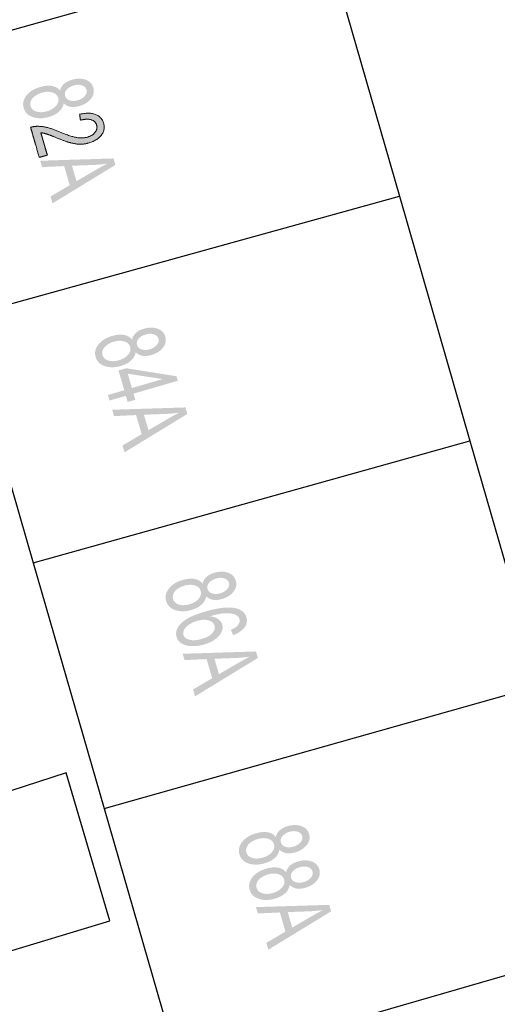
# Model space of a CAD drawing. Header units: metres. Extents: x 134521 to 134907, y 396000 to 396359.
# Tile 113 of 135: x 134872 to 134883, y 396206 to 396227. Entities that reach past the tile are written whole.
import ezdxf

# ---------------------------------------------------------------- set-up
doc = ezdxf.new("R2010")
doc.units = ezdxf.units.M
doc.header["$MEASUREMENT"] = 0

msp = doc.modelspace()

# ---------------------------------------------------------------- hatches: boundary and pattern name
at = {"linetype": 'Continuous', "lineweight": 0, "extrusion": (0, 0, -1)}
h = msp.add_hatch(color=251, dxfattribs=at)
edge = h.paths.add_edge_path()
edge.add_spline(control_points=[(-134873.286, 396225.363), (-134873.305, 396225.449), (-134873.369, 396225.506), (-134873.433, 396225.563), (-134873.537, 396225.593), (-134873.694, 396225.639), (-134873.823, 396225.594), (-134873.952, 396225.55), (-134873.988, 396225.425), (-134874.024, 396225.3), (-134873.937, 396225.191), (-134873.85, 396225.083), (-134873.693, 396225.038), (-134873.593, 396225.009), (-134873.509, 396225.022), (-134873.424, 396225.036), (-134873.363, 396225.096), (-134873.346, 396224.995), (-134873.263, 396224.92), (-134873.18, 396224.846), (-134873.046, 396224.807), (-134872.861, 396224.754), (-134872.71, 396224.805), (-134872.559, 396224.855), (-134872.518, 396224.997), (-134872.477, 396225.139), (-134872.578, 396225.263), (-134872.679, 396225.387), (-134872.868, 396225.441), (-134873.009, 396225.482), (-134873.117, 396225.462), (-134873.226, 396225.442), (-134873.286, 396225.363)], knot_values=[0, 0, 0, 0.0625, 0.0625, 0.125, 0.125, 0.1875, 0.1875, 0.25, 0.25, 0.3125, 0.3125, 0.375, 0.375, 0.4375, 0.4375, 0.5, 0.5, 0.5625, 0.5625, 0.625, 0.625, 0.6875, 0.6875, 0.75, 0.75, 0.8125, 0.8125, 0.875, 0.875, 0.9375, 0.9375, 1, 1, 1], degree=2, periodic=0)
edge = h.paths.add_edge_path(flags=16)
edge.add_spline(control_points=[(-134872.902, 396225.32), (-134872.826, 396225.298), (-134872.762, 396225.253), (-134872.698, 396225.209), (-134872.673, 396225.151), (-134872.648, 396225.093), (-134872.663, 396225.038), (-134872.688, 396224.954), (-134872.785, 396224.923), (-134872.883, 396224.892), (-134873.009, 396224.928), (-134873.137, 396224.965), (-134873.204, 396225.046), (-134873.271, 396225.126), (-134873.246, 396225.211), (-134873.222, 396225.295), (-134873.124, 396225.325), (-134873.026, 396225.355), (-134872.902, 396225.32)], knot_values=[0, 0, 0, 0.111111, 0.111111, 0.222222, 0.222222, 0.333333, 0.333333, 0.444444, 0.444444, 0.555556, 0.555556, 0.666667, 0.666667, 0.777778, 0.777778, 0.888889, 0.888889, 1, 1, 1], degree=2, periodic=0)
edge = h.paths.add_edge_path(flags=16)
edge.add_spline(control_points=[(-134873.579, 396225.474), (-134873.477, 396225.444), (-134873.424, 396225.382), (-134873.372, 396225.32), (-134873.393, 396225.25), (-134873.412, 396225.182), (-134873.489, 396225.157), (-134873.566, 396225.133), (-134873.659, 396225.16), (-134873.756, 396225.188), (-134873.809, 396225.251), (-134873.863, 396225.315), (-134873.844, 396225.382), (-134873.824, 396225.449), (-134873.746, 396225.474), (-134873.669, 396225.5), (-134873.579, 396225.474)], knot_values=[0, 0, 0, 0.125, 0.125, 0.25, 0.25, 0.375, 0.375, 0.5, 0.5, 0.625, 0.625, 0.75, 0.75, 0.875, 0.875, 1, 1, 1], degree=2, periodic=0)
h = msp.add_hatch(color=251, dxfattribs=at)
edge = h.paths.add_edge_path()
edge.add_line((-134873.017, 396224.003), (-134872.847, 396223.954))
edge.add_line((-134872.847, 396223.954), (-134872.663, 396224.589))
edge.add_spline(control_points=[(-134872.663, 396224.589), (-134872.726, 396224.608), (-134872.79, 396224.61), (-134872.894, 396224.614), (-134873.004, 396224.588), (-134873.114, 396224.562), (-134873.266, 396224.497), (-134873.505, 396224.397), (-134873.633, 396224.374), (-134873.761, 396224.352), (-134873.862, 396224.381), (-134873.967, 396224.411), (-134874.024, 396224.482), (-134874.082, 396224.553), (-134874.059, 396224.634), (-134874.034, 396224.719), (-134873.943, 396224.748), (-134873.851, 396224.777), (-134873.716, 396224.738)], knot_values=[0, 0, 0, 0.111111, 0.111111, 0.222222, 0.222222, 0.333333, 0.333333, 0.444444, 0.444444, 0.555556, 0.555556, 0.666667, 0.666667, 0.777778, 0.777778, 0.888889, 0.888889, 1, 1, 1], degree=2, periodic=0)
edge.add_line((-134873.716, 396224.738), (-134873.699, 396224.865))
edge.add_spline(control_points=[(-134873.699, 396224.865), (-134873.906, 396224.911), (-134874.036, 396224.861), (-134874.166, 396224.81), (-134874.206, 396224.673), (-134874.246, 396224.535), (-134874.154, 396224.421), (-134874.063, 396224.308), (-134873.893, 396224.258), (-134873.806, 396224.233), (-134873.716, 396224.233), (-134873.626, 396224.232), (-134873.517, 396224.26), (-134873.409, 396224.288), (-134873.211, 396224.368), (-134873.047, 396224.435), (-134872.991, 396224.452), (-134872.934, 396224.468), (-134872.88, 396224.474)], knot_values=[0, 0, 0, 0.111111, 0.111111, 0.222222, 0.222222, 0.333333, 0.333333, 0.444444, 0.444444, 0.555556, 0.555556, 0.666667, 0.666667, 0.777778, 0.777778, 0.888889, 0.888889, 1, 1, 1], degree=2, periodic=0)
edge.add_line((-134872.88, 396224.474), (-134873.017, 396224.003))
h = msp.add_hatch(color=251, dxfattribs=at)
h.paths.add_polyline_path([(-134873.127, 396222.985), (-134874.454, 396223.795), (-134874.414, 396223.932), (-134872.867, 396223.884), (-134872.906, 396223.75), (-134873.372, 396223.771), (-134873.489, 396223.368), (-134873.085, 396223.13)])
edge = h.paths.add_edge_path(flags=16)
edge.add_line((-134873.538, 396223.779), (-134873.632, 396223.452))
edge.add_line((-134873.632, 396223.452), (-134874.003, 396223.669))
edge.add_spline(control_points=[(-134874.003, 396223.669), (-134874.172, 396223.767), (-134874.282, 396223.823), (-134874.138, 396223.802), (-134873.991, 396223.795)], knot_values=[0, 0, 0, 0.5, 0.5, 1, 1, 1], degree=2, periodic=0)
edge.add_line((-134873.991, 396223.795), (-134873.538, 396223.779))
h = msp.add_hatch(color=251, dxfattribs=at)
edge = h.paths.add_edge_path()
edge.add_spline(control_points=[(-134874.805, 396220.109), (-134874.824, 396220.195), (-134874.888, 396220.252), (-134874.952, 396220.309), (-134875.056, 396220.339), (-134875.213, 396220.385), (-134875.342, 396220.34), (-134875.471, 396220.296), (-134875.507, 396220.171), (-134875.543, 396220.046), (-134875.456, 396219.937), (-134875.369, 396219.829), (-134875.212, 396219.784), (-134875.112, 396219.755), (-134875.028, 396219.768), (-134874.943, 396219.782), (-134874.882, 396219.842), (-134874.865, 396219.741), (-134874.782, 396219.666), (-134874.699, 396219.592), (-134874.565, 396219.553), (-134874.38, 396219.5), (-134874.229, 396219.551), (-134874.078, 396219.601), (-134874.037, 396219.743), (-134873.996, 396219.885), (-134874.097, 396220.009), (-134874.198, 396220.133), (-134874.387, 396220.187), (-134874.528, 396220.228), (-134874.636, 396220.208), (-134874.745, 396220.188), (-134874.805, 396220.109)], knot_values=[0, 0, 0, 0.0625, 0.0625, 0.125, 0.125, 0.1875, 0.1875, 0.25, 0.25, 0.3125, 0.3125, 0.375, 0.375, 0.4375, 0.4375, 0.5, 0.5, 0.5625, 0.5625, 0.625, 0.625, 0.6875, 0.6875, 0.75, 0.75, 0.8125, 0.8125, 0.875, 0.875, 0.9375, 0.9375, 1, 1, 1], degree=2, periodic=0)
edge = h.paths.add_edge_path(flags=16)
edge.add_spline(control_points=[(-134874.421, 396220.066), (-134874.345, 396220.044), (-134874.281, 396219.999), (-134874.217, 396219.955), (-134874.192, 396219.897), (-134874.167, 396219.839), (-134874.182, 396219.784), (-134874.207, 396219.7), (-134874.304, 396219.669), (-134874.402, 396219.638), (-134874.528, 396219.674), (-134874.656, 396219.711), (-134874.723, 396219.792), (-134874.79, 396219.872), (-134874.765, 396219.957), (-134874.741, 396220.041), (-134874.643, 396220.071), (-134874.545, 396220.101), (-134874.421, 396220.066)], knot_values=[0, 0, 0, 0.111111, 0.111111, 0.222222, 0.222222, 0.333333, 0.333333, 0.444444, 0.444444, 0.555556, 0.555556, 0.666667, 0.666667, 0.777778, 0.777778, 0.888889, 0.888889, 1, 1, 1], degree=2, periodic=0)
edge = h.paths.add_edge_path(flags=16)
edge.add_spline(control_points=[(-134875.098, 396220.22), (-134874.996, 396220.19), (-134874.943, 396220.128), (-134874.891, 396220.066), (-134874.912, 396219.996), (-134874.931, 396219.928), (-134875.008, 396219.903), (-134875.085, 396219.879), (-134875.178, 396219.906), (-134875.275, 396219.934), (-134875.328, 396219.997), (-134875.382, 396220.061), (-134875.363, 396220.128), (-134875.343, 396220.195), (-134875.265, 396220.22), (-134875.188, 396220.246), (-134875.098, 396220.22)], knot_values=[0, 0, 0, 0.125, 0.125, 0.25, 0.25, 0.375, 0.375, 0.5, 0.5, 0.625, 0.625, 0.75, 0.75, 0.875, 0.875, 1, 1, 1], degree=2, periodic=0)
at = {"linetype": 'Continuous', "lineweight": 0}
h = msp.add_hatch(color=251, dxfattribs=at)
h.paths.add_polyline_path([(134874.712, 396218.794), (134874.675, 396218.923), (134874.33, 396218.824), (134874.296, 396218.941), (134874.64, 396219.041), (134874.52, 396219.458), (134874.682, 396219.505), (134875.743, 396219.337), (134875.77, 396219.241), (134874.837, 396218.97), (134874.875, 396218.841)])
h.paths.add_polyline_path([(134874.803, 396219.088), (134874.716, 396219.389), (134875.453, 396219.277)], flags=16)
at = {"linetype": 'Continuous', "lineweight": 0, "extrusion": (0, 0, -1)}
h = msp.add_hatch(color=251, dxfattribs=at)
h.paths.add_polyline_path([(-134874.646, 396217.731), (-134875.973, 396218.541), (-134875.933, 396218.678), (-134874.386, 396218.63), (-134874.425, 396218.496), (-134874.891, 396218.517), (-134875.008, 396218.114), (-134874.604, 396217.876)])
edge = h.paths.add_edge_path(flags=16)
edge.add_line((-134875.057, 396218.525), (-134875.151, 396218.198))
edge.add_line((-134875.151, 396218.198), (-134875.522, 396218.415))
edge.add_spline(control_points=[(-134875.522, 396218.415), (-134875.691, 396218.513), (-134875.801, 396218.569), (-134875.657, 396218.548), (-134875.51, 396218.541)], knot_values=[0, 0, 0, 0.5, 0.5, 1, 1, 1], degree=2, periodic=0)
edge.add_line((-134875.51, 396218.541), (-134875.057, 396218.525))
h = msp.add_hatch(color=251, dxfattribs=at)
edge = h.paths.add_edge_path()
edge.add_spline(control_points=[(-134876.294, 396214.96), (-134876.313, 396215.046), (-134876.377, 396215.103), (-134876.441, 396215.16), (-134876.545, 396215.19), (-134876.702, 396215.236), (-134876.831, 396215.191), (-134876.96, 396215.147), (-134876.996, 396215.022), (-134877.032, 396214.897), (-134876.945, 396214.788), (-134876.858, 396214.68), (-134876.701, 396214.635), (-134876.601, 396214.606), (-134876.517, 396214.619), (-134876.432, 396214.633), (-134876.371, 396214.693), (-134876.354, 396214.592), (-134876.271, 396214.517), (-134876.188, 396214.443), (-134876.054, 396214.404), (-134875.869, 396214.351), (-134875.718, 396214.402), (-134875.567, 396214.452), (-134875.526, 396214.594), (-134875.485, 396214.736), (-134875.586, 396214.86), (-134875.687, 396214.984), (-134875.876, 396215.038), (-134876.017, 396215.079), (-134876.125, 396215.059), (-134876.234, 396215.039), (-134876.294, 396214.96)], knot_values=[0, 0, 0, 0.0625, 0.0625, 0.125, 0.125, 0.1875, 0.1875, 0.25, 0.25, 0.3125, 0.3125, 0.375, 0.375, 0.4375, 0.4375, 0.5, 0.5, 0.5625, 0.5625, 0.625, 0.625, 0.6875, 0.6875, 0.75, 0.75, 0.8125, 0.8125, 0.875, 0.875, 0.9375, 0.9375, 1, 1, 1], degree=2, periodic=0)
edge = h.paths.add_edge_path(flags=16)
edge.add_spline(control_points=[(-134875.91, 396214.917), (-134875.834, 396214.895), (-134875.77, 396214.85), (-134875.706, 396214.806), (-134875.681, 396214.748), (-134875.656, 396214.69), (-134875.671, 396214.635), (-134875.696, 396214.551), (-134875.793, 396214.52), (-134875.891, 396214.489), (-134876.017, 396214.525), (-134876.145, 396214.562), (-134876.212, 396214.643), (-134876.279, 396214.723), (-134876.254, 396214.808), (-134876.23, 396214.892), (-134876.132, 396214.922), (-134876.034, 396214.952), (-134875.91, 396214.917)], knot_values=[0, 0, 0, 0.111111, 0.111111, 0.222222, 0.222222, 0.333333, 0.333333, 0.444444, 0.444444, 0.555556, 0.555556, 0.666667, 0.666667, 0.777778, 0.777778, 0.888889, 0.888889, 1, 1, 1], degree=2, periodic=0)
edge = h.paths.add_edge_path(flags=16)
edge.add_spline(control_points=[(-134876.587, 396215.071), (-134876.485, 396215.041), (-134876.432, 396214.979), (-134876.38, 396214.917), (-134876.401, 396214.847), (-134876.42, 396214.779), (-134876.497, 396214.754), (-134876.574, 396214.73), (-134876.667, 396214.757), (-134876.764, 396214.785), (-134876.817, 396214.848), (-134876.871, 396214.912), (-134876.852, 396214.979), (-134876.832, 396215.046), (-134876.754, 396215.071), (-134876.677, 396215.097), (-134876.587, 396215.071)], knot_values=[0, 0, 0, 0.125, 0.125, 0.25, 0.25, 0.375, 0.375, 0.5, 0.5, 0.625, 0.625, 0.75, 0.75, 0.875, 0.875, 1, 1, 1], degree=2, periodic=0)
h = msp.add_hatch(color=251, dxfattribs=at)
edge = h.paths.add_edge_path()
edge.add_line((-134876.94, 396213.872), (-134876.892, 396213.985))
edge.add_spline(control_points=[(-134876.892, 396213.985), (-134876.992, 396214.031), (-134877.031, 396214.074), (-134877.093, 396214.144), (-134877.073, 396214.214), (-134877.056, 396214.271), (-134876.997, 396214.3), (-134876.92, 396214.338), (-134876.793, 396214.336), (-134876.667, 396214.335), (-134876.45, 396214.273), (-134876.56, 396214.259), (-134876.625, 396214.211), (-134876.69, 396214.163), (-134876.71, 396214.095), (-134876.744, 396213.977), (-134876.638, 396213.856), (-134876.532, 396213.736), (-134876.325, 396213.676), (-134876.19, 396213.637), (-134876.062, 396213.642), (-134875.934, 396213.647), (-134875.853, 396213.698), (-134875.771, 396213.748), (-134875.746, 396213.835), (-134875.703, 396213.982), (-134875.839, 396214.122), (-134875.975, 396214.262), (-134876.348, 396214.371), (-134876.765, 396214.491), (-134876.985, 396214.443), (-134877.176, 396214.401), (-134877.22, 396214.249), (-134877.253, 396214.136), (-134877.178, 396214.035), (-134877.104, 396213.935), (-134876.94, 396213.872)], knot_values=[0, 0, 0, 0.055556, 0.055556, 0.111111, 0.111111, 0.166667, 0.166667, 0.222222, 0.222222, 0.277778, 0.277778, 0.333333, 0.333333, 0.388889, 0.388889, 0.444444, 0.444444, 0.5, 0.5, 0.555556, 0.555556, 0.611111, 0.611111, 0.666667, 0.666667, 0.722222, 0.722222, 0.777778, 0.777778, 0.833333, 0.833333, 0.888889, 0.888889, 0.944444, 0.944444, 1, 1, 1], degree=2, periodic=0)
edge = h.paths.add_edge_path(flags=16)
edge.add_spline(control_points=[(-134876.18, 396214.175), (-134876.088, 396214.149), (-134876.012, 396214.098), (-134875.936, 396214.048), (-134875.906, 396213.989), (-134875.875, 396213.93), (-134875.89, 396213.879), (-134875.912, 396213.804), (-134876.018, 396213.777), (-134876.124, 396213.749), (-134876.279, 396213.794), (-134876.429, 396213.838), (-134876.5, 396213.915), (-134876.57, 396213.993), (-134876.547, 396214.074), (-134876.524, 396214.154), (-134876.422, 396214.185), (-134876.319, 396214.215), (-134876.18, 396214.175)], knot_values=[0, 0, 0, 0.111111, 0.111111, 0.222222, 0.222222, 0.333333, 0.333333, 0.444444, 0.444444, 0.555556, 0.555556, 0.666667, 0.666667, 0.777778, 0.777778, 0.888889, 0.888889, 1, 1, 1], degree=2, periodic=0)
h = msp.add_hatch(color=251, dxfattribs=at)
h.paths.add_polyline_path([(-134876.135, 396212.582), (-134877.462, 396213.392), (-134877.422, 396213.529), (-134875.875, 396213.481), (-134875.914, 396213.347), (-134876.38, 396213.368), (-134876.497, 396212.965), (-134876.093, 396212.727)])
edge = h.paths.add_edge_path(flags=16)
edge.add_line((-134876.546, 396213.376), (-134876.64, 396213.049))
edge.add_line((-134876.64, 396213.049), (-134877.011, 396213.266))
edge.add_spline(control_points=[(-134877.011, 396213.266), (-134877.18, 396213.364), (-134877.29, 396213.42), (-134877.146, 396213.399), (-134876.999, 396213.392)], knot_values=[0, 0, 0, 0.5, 0.5, 1, 1, 1], degree=2, periodic=0)
edge.add_line((-134876.999, 396213.392), (-134876.546, 396213.376))
h = msp.add_hatch(color=251, dxfattribs=at)
edge = h.paths.add_edge_path()
edge.add_spline(control_points=[(-134877.841, 396209.614), (-134877.86, 396209.7), (-134877.924, 396209.757), (-134877.988, 396209.814), (-134878.092, 396209.844), (-134878.249, 396209.89), (-134878.378, 396209.845), (-134878.507, 396209.801), (-134878.543, 396209.676), (-134878.579, 396209.551), (-134878.492, 396209.442), (-134878.405, 396209.334), (-134878.248, 396209.289), (-134878.148, 396209.26), (-134878.064, 396209.273), (-134877.979, 396209.287), (-134877.918, 396209.347), (-134877.901, 396209.246), (-134877.818, 396209.171), (-134877.735, 396209.097), (-134877.601, 396209.058), (-134877.416, 396209.005), (-134877.265, 396209.056), (-134877.114, 396209.106), (-134877.073, 396209.248), (-134877.032, 396209.39), (-134877.133, 396209.514), (-134877.234, 396209.638), (-134877.423, 396209.692), (-134877.564, 396209.733), (-134877.672, 396209.713), (-134877.781, 396209.693), (-134877.841, 396209.614)], knot_values=[0, 0, 0, 0.0625, 0.0625, 0.125, 0.125, 0.1875, 0.1875, 0.25, 0.25, 0.3125, 0.3125, 0.375, 0.375, 0.4375, 0.4375, 0.5, 0.5, 0.5625, 0.5625, 0.625, 0.625, 0.6875, 0.6875, 0.75, 0.75, 0.8125, 0.8125, 0.875, 0.875, 0.9375, 0.9375, 1, 1, 1], degree=2, periodic=0)
edge = h.paths.add_edge_path(flags=16)
edge.add_spline(control_points=[(-134877.457, 396209.571), (-134877.381, 396209.549), (-134877.317, 396209.504), (-134877.253, 396209.46), (-134877.228, 396209.402), (-134877.203, 396209.344), (-134877.218, 396209.289), (-134877.243, 396209.205), (-134877.34, 396209.174), (-134877.438, 396209.143), (-134877.564, 396209.179), (-134877.692, 396209.216), (-134877.759, 396209.297), (-134877.826, 396209.377), (-134877.801, 396209.462), (-134877.777, 396209.546), (-134877.679, 396209.576), (-134877.581, 396209.606), (-134877.457, 396209.571)], knot_values=[0, 0, 0, 0.111111, 0.111111, 0.222222, 0.222222, 0.333333, 0.333333, 0.444444, 0.444444, 0.555556, 0.555556, 0.666667, 0.666667, 0.777778, 0.777778, 0.888889, 0.888889, 1, 1, 1], degree=2, periodic=0)
edge = h.paths.add_edge_path(flags=16)
edge.add_spline(control_points=[(-134878.134, 396209.725), (-134878.032, 396209.695), (-134877.979, 396209.633), (-134877.927, 396209.571), (-134877.948, 396209.501), (-134877.967, 396209.433), (-134878.044, 396209.408), (-134878.121, 396209.384), (-134878.214, 396209.411), (-134878.311, 396209.439), (-134878.364, 396209.502), (-134878.418, 396209.566), (-134878.399, 396209.633), (-134878.379, 396209.7), (-134878.301, 396209.725), (-134878.224, 396209.751), (-134878.134, 396209.725)], knot_values=[0, 0, 0, 0.125, 0.125, 0.25, 0.25, 0.375, 0.375, 0.5, 0.5, 0.625, 0.625, 0.75, 0.75, 0.875, 0.875, 1, 1, 1], degree=2, periodic=0)
h = msp.add_hatch(color=251, dxfattribs=at)
edge = h.paths.add_edge_path()
edge.add_spline(control_points=[(-134878.057, 396208.868), (-134878.076, 396208.954), (-134878.14, 396209.011), (-134878.204, 396209.068), (-134878.308, 396209.098), (-134878.465, 396209.144), (-134878.594, 396209.099), (-134878.723, 396209.055), (-134878.759, 396208.93), (-134878.795, 396208.805), (-134878.708, 396208.696), (-134878.621, 396208.588), (-134878.464, 396208.543), (-134878.364, 396208.514), (-134878.28, 396208.527), (-134878.195, 396208.541), (-134878.134, 396208.601), (-134878.117, 396208.5), (-134878.034, 396208.425), (-134877.951, 396208.351), (-134877.817, 396208.312), (-134877.632, 396208.259), (-134877.481, 396208.31), (-134877.33, 396208.36), (-134877.289, 396208.502), (-134877.248, 396208.644), (-134877.349, 396208.768), (-134877.45, 396208.892), (-134877.639, 396208.946), (-134877.78, 396208.987), (-134877.888, 396208.967), (-134877.997, 396208.947), (-134878.057, 396208.868)], knot_values=[0, 0, 0, 0.0625, 0.0625, 0.125, 0.125, 0.1875, 0.1875, 0.25, 0.25, 0.3125, 0.3125, 0.375, 0.375, 0.4375, 0.4375, 0.5, 0.5, 0.5625, 0.5625, 0.625, 0.625, 0.6875, 0.6875, 0.75, 0.75, 0.8125, 0.8125, 0.875, 0.875, 0.9375, 0.9375, 1, 1, 1], degree=2, periodic=0)
edge = h.paths.add_edge_path(flags=16)
edge.add_spline(control_points=[(-134877.673, 396208.825), (-134877.597, 396208.803), (-134877.533, 396208.758), (-134877.469, 396208.714), (-134877.444, 396208.656), (-134877.419, 396208.597), (-134877.434, 396208.543), (-134877.459, 396208.459), (-134877.556, 396208.428), (-134877.654, 396208.397), (-134877.78, 396208.433), (-134877.908, 396208.47), (-134877.975, 396208.551), (-134878.042, 396208.631), (-134878.017, 396208.716), (-134877.993, 396208.8), (-134877.895, 396208.83), (-134877.797, 396208.86), (-134877.673, 396208.825)], knot_values=[0, 0, 0, 0.111111, 0.111111, 0.222222, 0.222222, 0.333333, 0.333333, 0.444444, 0.444444, 0.555556, 0.555556, 0.666667, 0.666667, 0.777778, 0.777778, 0.888889, 0.888889, 1, 1, 1], degree=2, periodic=0)
edge = h.paths.add_edge_path(flags=16)
edge.add_spline(control_points=[(-134878.35, 396208.978), (-134878.248, 396208.949), (-134878.195, 396208.887), (-134878.143, 396208.825), (-134878.164, 396208.755), (-134878.183, 396208.686), (-134878.26, 396208.662), (-134878.337, 396208.637), (-134878.43, 396208.664), (-134878.527, 396208.693), (-134878.581, 396208.756), (-134878.634, 396208.82), (-134878.615, 396208.887), (-134878.595, 396208.954), (-134878.518, 396208.979), (-134878.44, 396209.005), (-134878.35, 396208.978)], knot_values=[0, 0, 0, 0.125, 0.125, 0.25, 0.25, 0.375, 0.375, 0.5, 0.5, 0.625, 0.625, 0.75, 0.75, 0.875, 0.875, 1, 1, 1], degree=2, periodic=0)
h = msp.add_hatch(color=251, dxfattribs=at)
h.paths.add_polyline_path([(-134877.682, 396207.236), (-134879.009, 396208.046), (-134878.969, 396208.183), (-134877.422, 396208.135), (-134877.461, 396208.001), (-134877.927, 396208.022), (-134878.044, 396207.619), (-134877.64, 396207.381)])
edge = h.paths.add_edge_path(flags=16)
edge.add_line((-134878.093, 396208.03), (-134878.187, 396207.703))
edge.add_line((-134878.187, 396207.703), (-134878.558, 396207.92))
edge.add_spline(control_points=[(-134878.558, 396207.92), (-134878.727, 396208.018), (-134878.837, 396208.074), (-134878.693, 396208.053), (-134878.546, 396208.046)], knot_values=[0, 0, 0, 0.5, 0.5, 1, 1, 1], degree=2, periodic=0)
edge.add_line((-134878.546, 396208.046), (-134878.093, 396208.03))

# ---------------------------------------------------------------- linework, layer by layer
at = {"color": 251}
for p, q in [((134878.907, 396228.502), (134869.678, 396225.911)), ((134878.907, 396228.502), (134880.451, 396223.137)), ((134871.219, 396220.581), (134880.451, 396223.137)), ((134880.451, 396223.137), (134881.937, 396217.975)), ((134871.219, 396220.581), (134872.717, 396215.402)), ((134872.717, 396215.402), (134881.937, 396217.975)), ((134881.937, 396217.975), (134883.423, 396212.812)), ((134872.717, 396215.402), (134874.218, 396210.214)), ((134874.218, 396210.214), (134883.423, 396212.812)), ((134873.415, 396210.966), (134870.283, 396209.955)), ((134874.333, 396207.842), (134873.415, 396210.966)), ((134874.218, 396210.214), (134875.81, 396204.71)), ((134871.116, 396206.869), (134874.333, 396207.842)), ((134875.81, 396204.71), (134884.992, 396207.363))]:
    msp.add_line(p, q, dxfattribs=at)
at = {"color": 251, "linetype": 'Continuous', "lineweight": 0}
msp.add_open_spline([(134873.017, 396224.003), (134872.932, 396223.978), (134872.847, 396223.954), (134872.755, 396224.271), (134872.663, 396224.589), (134872.726, 396224.608), (134872.79, 396224.61), (134872.894, 396224.614), (134873.004, 396224.588), (134873.114, 396224.562), (134873.266, 396224.497), (134873.505, 396224.397), (134873.633, 396224.374), (134873.761, 396224.352), (134873.862, 396224.381), (134873.967, 396224.411), (134874.024, 396224.482), (134874.082, 396224.553), (134874.059, 396224.634), (134874.034, 396224.719), (134873.943, 396224.748), (134873.851, 396224.777), (134873.716, 396224.738), (134873.707, 396224.801), (134873.699, 396224.865), (134873.906, 396224.911), (134874.036, 396224.861), (134874.166, 396224.81), (134874.206, 396224.673), (134874.246, 396224.535), (134874.154, 396224.421), (134874.063, 396224.308), (134873.893, 396224.258), (134873.806, 396224.233), (134873.716, 396224.233), (134873.626, 396224.232), (134873.517, 396224.26), (134873.409, 396224.288), (134873.211, 396224.368), (134873.047, 396224.435), (134872.991, 396224.452), (134872.934, 396224.468), (134872.88, 396224.474), (134872.949, 396224.238), (134873.017, 396224.003)], degree=2, knots=[0, 0, 0, 0.1, 0.1, 0.2, 0.2, 0.222222, 0.222222, 0.244444, 0.244444, 0.266667, 0.266667, 0.288889, 0.288889, 0.311111, 0.311111, 0.333333, 0.333333, 0.355556, 0.355556, 0.377778, 0.377778, 0.4, 0.4, 0.6, 0.6, 0.622222, 0.622222, 0.644444, 0.644444, 0.666667, 0.666667, 0.688889, 0.688889, 0.711111, 0.711111, 0.733333, 0.733333, 0.755556, 0.755556, 0.777778, 0.777778, 0.8, 0.8, 1, 1, 1], dxfattribs=at)

doc.saveas('drawing.dxf')
